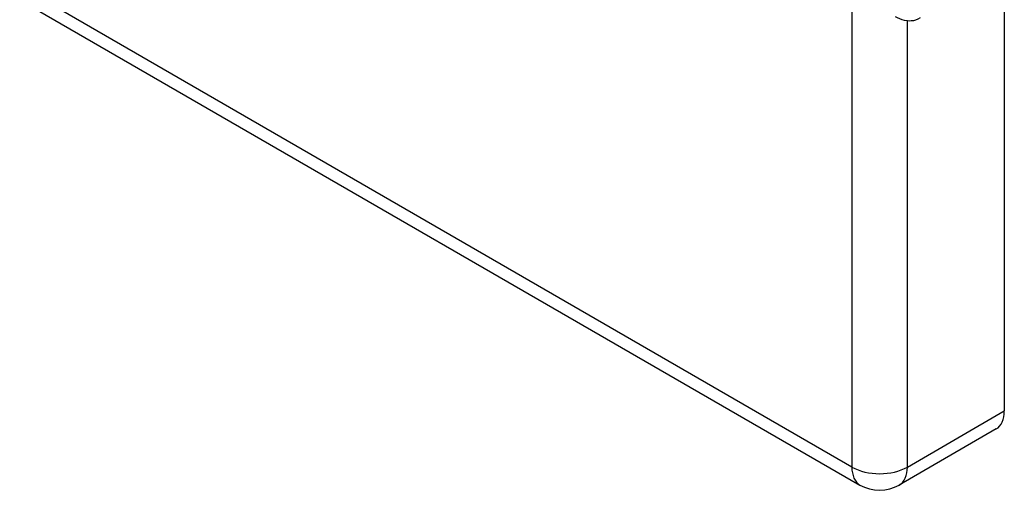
# Model space of a CAD drawing. Header units: inches. Extents: x 50.8 to 58.5, y 14.7 to 32.
# Tile 1 of 8: x 54.7 to 58.3, y 14.7 to 16.4. Entities that reach past the tile are written whole.
import ezdxf

# ---------------------------------------------------------------- set-up
doc = ezdxf.new("R2010")
doc.units = ezdxf.units.IN
doc.header["$MEASUREMENT"] = 0
doc.layers.add('Visible Edges(ANSI)', color=7, linetype='Continuous', lineweight=25)
doc.layers.add('Visible Tangent Edges(ANSI)', color=7, linetype='Continuous', lineweight=25)

msp = doc.modelspace()

# ---------------------------------------------------------------- linework, layer by layer
at = {"layer": 'Visible Edges(ANSI)'}
for p, q in [((50.8769, 18.6949), (57.7981, 14.699)), ((58.335, 16.6533), (58.335, 14.974)), ((58.3047, 14.9072), (57.9441, 14.699))]:
    msp.add_line(p, q, dxfattribs=at)
at = {"layer": 'Visible Edges(ANSI)', "flags": 128}
msp.add_lwpolyline([(58.022, 16.4349), (58.0136, 16.4299), (58.005, 16.4264), (57.9967, 16.4241), (57.9889, 16.423), (57.9818, 16.4227), (57.9753, 16.423), (57.9641, 16.4249), (57.9545, 16.4276), (57.9459, 16.4309), (57.9378, 16.4347), (57.9301, 16.4389)], dxfattribs=at)
at = {"layer": 'Visible Edges(ANSI)'}
msp.add_arc((57.8711, 14.8254), 0.146, 240, 300, dxfattribs=at)
msp.add_ellipse((58.2317, 15.0336), major_axis=(0.073, -0.1264), ratio=0.57735, start_param=0, end_param=0.785398, dxfattribs=at)
at = {"layer": 'Visible Tangent Edges(ANSI)'}
for p, q in [((57.7679, 14.7658), (50.8467, 18.7617)), ((57.7679, 16.5325), (57.7679, 14.7658)), ((57.9743, 14.7658), (57.9743, 16.4231)), ((57.9743, 14.7658), (58.335, 14.974))]:
    msp.add_line(p, q, dxfattribs=at)
for major_axis, start_param, end_param in [((0.146, 0), 3.926991, 5.497787), ((-0.073, -0.1264), 5.497787, 6.283185), ((0.073, -0.1264), 0, 0.785398)]:
    msp.add_ellipse((57.8711, 14.8254), major_axis=major_axis, ratio=0.57735, start_param=start_param, end_param=end_param, dxfattribs=at)

doc.saveas('drawing.dxf')
